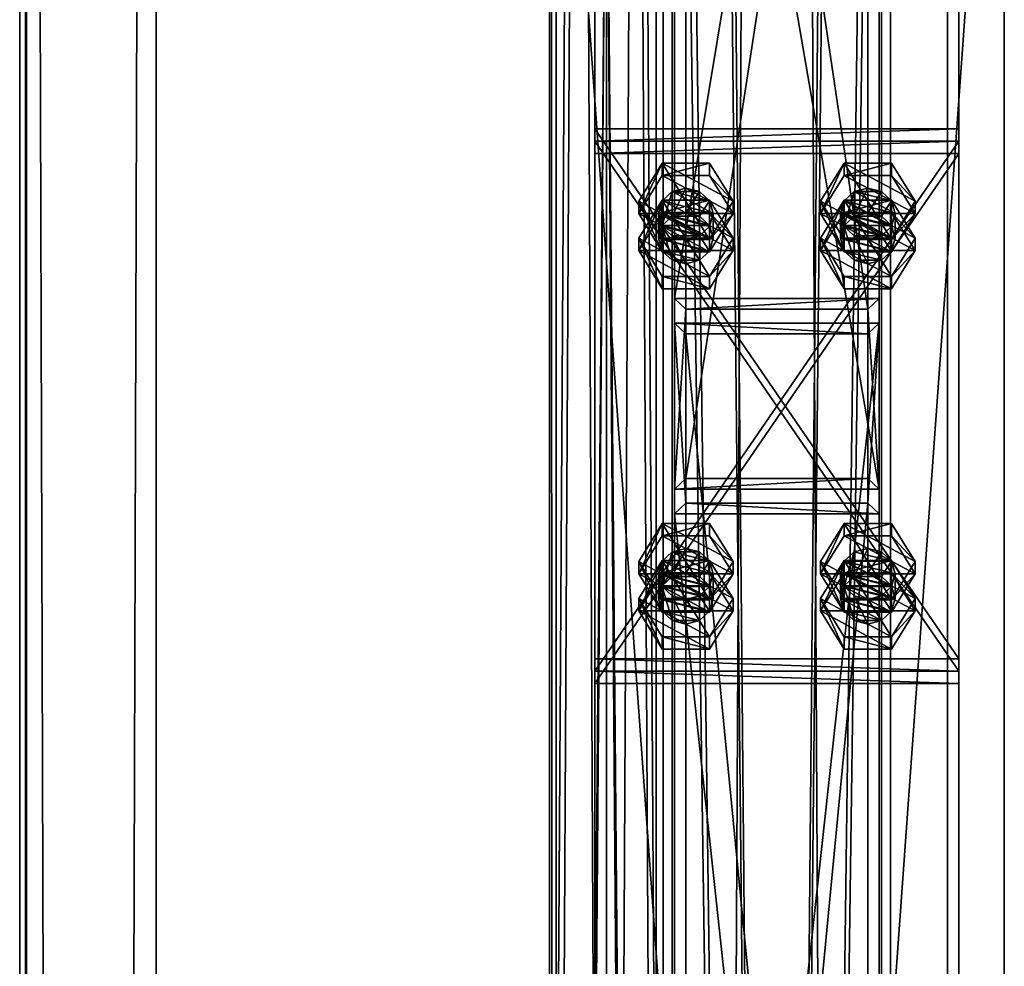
# Model space of a CAD drawing. Header units: millimetres. Extents: x -333 to 67333, y -930 to 39730.
# Tile 191 of 256: x -333 to 100, y 15932 to 16348. Entities that reach past the tile are written whole.
import ezdxf

# ---------------------------------------------------------------- set-up
doc = ezdxf.new("R2010")
doc.units = ezdxf.units.MM
for name, color, linetype in [('13', 7, 'Continuous'), ('4', 7, 'Continuous'), ('5', 7, 'Continuous'), ('6', 7, 'Continuous'), ('95', 7, 'Continuous'), ('99', 7, 'Continuous')]:
    doc.layers.add(name, color=color, linetype=linetype)

msp = doc.modelspace()

# ---------------------------------------------------------------- meshes
at = {"layer": '13', "color": 30}
mesh = msp.add_polyface(dxfattribs=at)
corners = [(-97.06, 23544.7, 4373), (-53.06, 23544.7, 4373), (-53.06, 15255.02, 4373), (-97.06, 15255.02, 4373), (-53.06, 23544.7, 4447), (-53.06, 15255.02, 4447), (-97.06, 23544.7, 4447), (-97.06, 15255.02, 4447), (-100.06, 23544.7, 4370), (-100.06, 23544.7, 4450), (-100.06, 15255.02, 4450), (-100.06, 15255.02, 4370), (-50.06, 23544.7, 4450), (-50.06, 15255.02, 4450), (-50.06, 23544.7, 4370), (-50.06, 15255.02, 4370)]
mesh.append_faces([[corners[k] for k in face] for face in [(0, 2, 3, 3), (1, 5, 2, 2), (4, 7, 5, 5), (6, 3, 7, 7), (8, 10, 11, 11), (9, 13, 10, 10), (12, 15, 13, 13), (14, 11, 15, 15)]], dxfattribs={"vtx0": -1, "color": 30})
mesh.append_faces([[corners[k] for k in face] for face in [(9, 6, 12, 12), (6, 8, 0, 0), (0, 8, 1, 1), (12, 4, 14, 14), (4, 12, 6, 6), (14, 1, 8, 8), (11, 3, 15, 15), (3, 10, 7, 7), (7, 10, 5, 5), (15, 2, 13, 13), (2, 15, 3, 3), (13, 5, 10, 10)]], dxfattribs={"vtx0": -1, "vtx1": -1, "color": 30})
mesh.append_faces([[corners[k] for k in face] for face in [(6, 9, 8, 8), (14, 4, 1, 1), (3, 11, 10, 10), (13, 2, 5, 5)]], dxfattribs={"vtx0": -1, "vtx2": -1, "vtx3": -1, "color": 30})
mesh.append_faces([[corners[k] for k in face] for face in [(0, 1, 2, 2), (1, 4, 5, 5), (4, 6, 7, 7), (6, 0, 3, 3), (8, 9, 10, 10), (9, 12, 13, 13), (12, 14, 15, 15), (14, 8, 11, 11)]], dxfattribs={"vtx2": -1, "vtx3": -1, "color": 30})
mesh = msp.add_polyface(dxfattribs=at)
corners = [(-332.99, -923.3, 3244.25), (-332.99, -910.84, 3185.56), (-332.99, 19421.48, 7502.06), (-332.99, 19409.02, 7560.75), (-329.99, -910.84, 3185.56), (-329.99, 19421.48, 7502.06), (-329.99, -922.68, 3241.32), (-329.99, 19409.65, 7557.82), (-272.99, -922.68, 3241.32), (-272.99, 19409.65, 7557.82), (-272.99, -923.3, 3244.25), (-272.99, 19409.02, 7560.75)]
mesh.append_faces([[corners[k] for k in face] for face in [(0, 2, 3, 3), (1, 5, 2, 2), (4, 7, 5, 5), (6, 9, 7, 7), (8, 11, 9, 9), (10, 3, 11, 11), (0, 4, 1, 1), (8, 0, 10, 10), (7, 2, 5, 5)]], dxfattribs={"vtx0": -1, "color": 30})
mesh.append_faces([[corners[k] for k in face] for face in [(4, 0, 6, 6), (6, 0, 8, 8), (3, 7, 11, 11)]], dxfattribs={"vtx0": -1, "vtx1": -1, "color": 30})
mesh.append_faces([[corners[k] for k in face] for face in [(7, 3, 2, 2)]], dxfattribs={"vtx0": -1, "vtx2": -1, "vtx3": -1, "color": 30})
mesh.append_faces([[corners[k] for k in face] for face in [(9, 11, 7, 7)]], dxfattribs={"vtx1": -1, "color": 30})
mesh.append_faces([[corners[k] for k in face] for face in [(0, 1, 2, 2), (1, 4, 5, 5), (4, 6, 7, 7), (6, 8, 9, 9), (8, 10, 11, 11), (10, 0, 3, 3)]], dxfattribs={"vtx2": -1, "vtx3": -1, "color": 30})
mesh = msp.add_polyface(dxfattribs=at)
corners = [(-100.06, 13576.67, 5870), (-50.06, 13576.67, 5870), (-50.06, 19395, 5870), (-100.06, 19395, 5870), (-100.06, 13576.67, 5950), (-100.06, 19395, 5950), (-50.06, 13576.67, 5950), (-50.06, 19395, 5950), (-53.06, 19395, 5873), (-97.06, 19395, 5873), (-97.06, 19395, 5947), (-53.06, 19395, 5947), (-97.06, 13576.67, 5947), (-53.06, 13576.67, 5947), (-97.06, 13576.67, 5873), (-53.06, 13576.67, 5873)]
mesh.append_faces([[corners[k] for k in face] for face in [(0, 2, 3, 3), (4, 3, 5, 5), (6, 5, 7, 7), (1, 7, 2, 2), (12, 11, 10, 10), (14, 10, 9, 9), (15, 9, 8, 8), (13, 8, 11, 11)]], dxfattribs={"vtx0": -1, "color": 30})
mesh.append_faces([[corners[k] for k in face] for face in [(2, 8, 3, 3), (8, 7, 11, 11), (11, 7, 10, 10), (3, 9, 5, 5), (9, 3, 8, 8), (5, 10, 7, 7), (4, 12, 0, 0), (12, 6, 13, 13), (13, 6, 15, 15), (0, 14, 1, 1), (14, 0, 12, 12), (1, 15, 6, 6)]], dxfattribs={"vtx0": -1, "vtx1": -1, "color": 30})
mesh.append_faces([[corners[k] for k in face] for face in [(8, 2, 7, 7), (5, 9, 10, 10), (12, 4, 6, 6), (1, 14, 15, 15)]], dxfattribs={"vtx0": -1, "vtx2": -1, "vtx3": -1, "color": 30})
mesh.append_faces([[corners[k] for k in face] for face in [(0, 1, 2, 2), (4, 0, 3, 3), (6, 4, 5, 5), (1, 6, 7, 7), (12, 13, 11, 11), (14, 12, 10, 10), (15, 14, 9, 9), (13, 15, 8, 8)]], dxfattribs={"vtx2": -1, "vtx3": -1, "color": 30})
mesh = msp.add_polyface(dxfattribs=at)
corners = [(-100, 9474.38, 2980), (-50, 9474.38, 2980), (-50, 19324.35, 2980), (-100, 19324.35, 2980), (-50, 9474.38, 2983), (-50, 19324.35, 2983), (-97, 9474.38, 2983), (-97, 19324.35, 2983), (-97, 9474.38, 3030), (-97, 19324.35, 3030), (-100, 9474.38, 3030), (-100, 19324.35, 3030)]
mesh.append_faces([[corners[k] for k in face] for face in [(0, 2, 3, 3), (1, 5, 2, 2), (4, 7, 5, 5), (6, 9, 7, 7), (8, 11, 9, 9), (10, 3, 11, 11), (0, 4, 1, 1), (8, 0, 10, 10), (7, 2, 5, 5)]], dxfattribs={"vtx0": -1, "color": 30})
mesh.append_faces([[corners[k] for k in face] for face in [(4, 0, 6, 6), (6, 0, 8, 8), (3, 7, 11, 11)]], dxfattribs={"vtx0": -1, "vtx1": -1, "color": 30})
mesh.append_faces([[corners[k] for k in face] for face in [(7, 3, 2, 2)]], dxfattribs={"vtx0": -1, "vtx2": -1, "vtx3": -1, "color": 30})
mesh.append_faces([[corners[k] for k in face] for face in [(9, 11, 7, 7)]], dxfattribs={"vtx1": -1, "color": 30})
mesh.append_faces([[corners[k] for k in face] for face in [(0, 1, 2, 2), (1, 4, 5, 5), (4, 6, 7, 7), (6, 8, 9, 9), (8, 10, 11, 11), (10, 0, 3, 3)]], dxfattribs={"vtx2": -1, "vtx3": -1, "color": 30})
at = {"layer": '4', "color": 171}
mesh = msp.add_polyface(dxfattribs=at)
corners = [(45, 16768.61, 6628.51), (-45, 16768.61, 6628.51), (-45, 16225.45, 5227.71), (45, 16225.45, 5227.71), (45, 16663.41, 6606.15), (45, 16141.54, 5260.25), (-45, 16663.41, 6606.15), (-45, 16141.54, 5260.25), (-40, 16220.79, 5229.52), (40, 16220.79, 5229.52), (40, 16146.2, 5258.44), (-40, 16146.2, 5258.44), (-40, 16762.76, 6627.26), (40, 16762.76, 6627.26), (-40, 16669.25, 6607.39), (40, 16669.25, 6607.39)]
mesh.append_faces([[corners[k] for k in face] for face in [(0, 2, 3, 3), (4, 3, 5, 5), (6, 5, 7, 7), (1, 7, 2, 2), (12, 9, 8, 8), (14, 8, 11, 11), (15, 11, 10, 10), (13, 10, 9, 9)]], dxfattribs={"vtx0": -1, "color": 171})
mesh.append_faces([[corners[k] for k in face] for face in [(2, 8, 3, 3), (8, 7, 11, 11), (11, 7, 10, 10), (3, 9, 5, 5), (9, 3, 8, 8), (5, 10, 7, 7), (1, 12, 6, 6), (12, 0, 13, 13), (13, 0, 15, 15), (6, 14, 4, 4), (14, 6, 12, 12), (4, 15, 0, 0)]], dxfattribs={"vtx0": -1, "vtx1": -1, "color": 171})
mesh.append_faces([[corners[k] for k in face] for face in [(8, 2, 7, 7), (5, 9, 10, 10), (12, 1, 0, 0), (4, 14, 15, 15)]], dxfattribs={"vtx0": -1, "vtx2": -1, "vtx3": -1, "color": 171})
mesh.append_faces([[corners[k] for k in face] for face in [(0, 1, 2, 2), (4, 0, 3, 3), (6, 4, 5, 5), (1, 6, 7, 7), (12, 13, 9, 9), (14, 12, 8, 8), (15, 14, 11, 11), (13, 15, 10, 10)]], dxfattribs={"vtx2": -1, "vtx3": -1, "color": 171})
mesh = msp.add_polyface(dxfattribs=at)
corners = [(-40, 16209.94, 5201.55), (40, 16209.94, 5201.55), (40, 15387.31, 3080), (-40, 15387.31, 3080), (40, 16135.35, 5230.47), (40, 15301.51, 3080), (-40, 16135.35, 5230.47), (-40, 15301.51, 3080), (-45, 16214.6, 5199.74), (-45, 16130.69, 5232.28), (-45, 15296.14, 3080), (-45, 15392.67, 3080), (45, 16130.69, 5232.28), (45, 15296.14, 3080), (45, 16214.6, 5199.74), (45, 15392.67, 3080)]
mesh.append_faces([[corners[k] for k in face] for face in [(0, 2, 3, 3), (1, 5, 2, 2), (4, 7, 5, 5), (6, 3, 7, 7), (8, 10, 11, 11), (9, 13, 10, 10), (12, 15, 13, 13), (14, 11, 15, 15)]], dxfattribs={"vtx0": -1, "color": 171})
mesh.append_faces([[corners[k] for k in face] for face in [(9, 6, 12, 12), (6, 8, 0, 0), (0, 8, 1, 1), (12, 4, 14, 14), (4, 12, 6, 6), (14, 1, 8, 8), (11, 3, 15, 15), (3, 10, 7, 7), (7, 10, 5, 5), (15, 2, 13, 13), (2, 15, 3, 3), (13, 5, 10, 10)]], dxfattribs={"vtx0": -1, "vtx1": -1, "color": 171})
mesh.append_faces([[corners[k] for k in face] for face in [(6, 9, 8, 8), (14, 4, 1, 1), (3, 11, 10, 10), (13, 2, 5, 5)]], dxfattribs={"vtx0": -1, "vtx2": -1, "vtx3": -1, "color": 171})
mesh.append_faces([[corners[k] for k in face] for face in [(0, 1, 2, 2), (1, 4, 5, 5), (4, 6, 7, 7), (6, 0, 3, 3), (8, 9, 10, 10), (9, 12, 13, 13), (12, 14, 15, 15), (14, 8, 11, 11)]], dxfattribs={"vtx2": -1, "vtx3": -1, "color": 171})
at = {"layer": '5', "color": 131}
mesh = msp.add_polyface(dxfattribs=at)
corners = [(46, 9414.72, 2984), (-46, 9414.72, 2984), (-46, 19384.69, 2984), (46, 19384.69, 2984), (-46, 9414.72, 3076), (-46, 19384.69, 3076), (46, 9414.72, 3076), (46, 19384.69, 3076), (50, 9414.72, 2980), (50, 9414.72, 3080), (50, 19384.69, 3080), (50, 19384.69, 2980), (-50, 9414.72, 3080), (-50, 19384.69, 3080), (-50, 9414.72, 2980), (-50, 19384.69, 2980)]
mesh.append_faces([[corners[k] for k in face] for face in [(0, 2, 3, 3), (1, 5, 2, 2), (4, 7, 5, 5), (6, 3, 7, 7), (8, 10, 11, 11), (9, 13, 10, 10), (12, 15, 13, 13), (14, 11, 15, 15)]], dxfattribs={"vtx0": -1, "color": 131})
mesh.append_faces([[corners[k] for k in face] for face in [(9, 6, 12, 12), (6, 8, 0, 0), (0, 8, 1, 1), (12, 4, 14, 14), (4, 12, 6, 6), (14, 1, 8, 8), (11, 3, 15, 15), (3, 10, 7, 7), (7, 10, 5, 5), (15, 2, 13, 13), (2, 15, 3, 3), (13, 5, 10, 10)]], dxfattribs={"vtx0": -1, "vtx1": -1, "color": 131})
mesh.append_faces([[corners[k] for k in face] for face in [(6, 9, 8, 8), (14, 4, 1, 1), (3, 11, 10, 10), (13, 2, 5, 5)]], dxfattribs={"vtx0": -1, "vtx2": -1, "vtx3": -1, "color": 131})
mesh.append_faces([[corners[k] for k in face] for face in [(0, 1, 2, 2), (1, 4, 5, 5), (4, 6, 7, 7), (6, 0, 3, 3), (8, 9, 10, 10), (9, 12, 13, 13), (12, 14, 15, 15), (14, 8, 11, 11)]], dxfattribs={"vtx2": -1, "vtx3": -1, "color": 131})
at = {"layer": '6', "color": 2}
mesh = msp.add_polyface(dxfattribs=at)
corners = [(80, 19379.86, 7183.53), (-80, 19379.86, 7183.53), (-80, 7954.66, 4755.1), (80, 7954.66, 4755.1), (80, 19379.86, 7347.1), (80, 7921.4, 4911.61), (-80, 19379.86, 7347.1), (-80, 7921.4, 4911.61), (-75, 7953.62, 4759.99), (75, 7953.62, 4759.99), (75, 7922.44, 4906.72), (-75, 7922.44, 4906.72), (75, 19379.86, 7188.64), (75, 19379.86, 7341.99), (-75, 19379.86, 7188.64), (-75, 19379.86, 7341.99)]
mesh.append_faces([[corners[k] for k in face] for face in [(0, 2, 3, 3), (4, 3, 5, 5), (6, 5, 7, 7), (1, 7, 2, 2), (12, 10, 9, 9), (14, 9, 8, 8), (15, 8, 11, 11), (13, 11, 10, 10)]], dxfattribs={"vtx0": -1, "color": 2})
mesh.append_faces([[corners[k] for k in face] for face in [(2, 8, 3, 3), (8, 7, 11, 11), (11, 7, 10, 10), (3, 9, 5, 5), (9, 3, 8, 8), (5, 10, 7, 7), (0, 12, 1, 1), (12, 4, 13, 13), (13, 4, 15, 15), (1, 14, 6, 6), (14, 1, 12, 12), (6, 15, 4, 4)]], dxfattribs={"vtx0": -1, "vtx1": -1, "color": 2})
mesh.append_faces([[corners[k] for k in face] for face in [(8, 2, 7, 7), (5, 9, 10, 10), (12, 0, 4, 4), (6, 14, 15, 15)]], dxfattribs={"vtx0": -1, "vtx2": -1, "vtx3": -1, "color": 2})
mesh.append_faces([[corners[k] for k in face] for face in [(0, 1, 2, 2), (4, 0, 3, 3), (6, 4, 5, 5), (1, 6, 7, 7), (12, 13, 10, 10), (14, 12, 9, 9), (15, 14, 8, 8), (13, 15, 11, 11)]], dxfattribs={"vtx2": -1, "vtx3": -1, "color": 2})
at = {"layer": '95', "color": 7}
mesh = msp.add_polyface(dxfattribs=at)
corners = [(-52, 16251.9, 5185.28), (-50.39, 16257.49, 5183.11), (-50.39, 16268.34, 5211.08), (-52, 16262.74, 5213.25), (-46, 16261.59, 5181.52), (-46, 16272.43, 5209.5), (-40, 16263.09, 5180.94), (-40, 16273.93, 5208.91), (-34, 16261.59, 5181.52), (-34, 16272.43, 5209.5), (-29.61, 16257.49, 5183.11), (-29.61, 16268.34, 5211.08), (-28, 16251.9, 5185.28), (-28, 16262.74, 5213.25), (-29.61, 16257.15, 5215.42), (-34, 16253.05, 5217.01), (-50.39, 16257.15, 5215.42), (-60.78, 16262.74, 5213.25), (-50.39, 16279.53, 5206.74), (-50.39, 16284.95, 5220.73), (-60.78, 16268.17, 5227.24), (-29.61, 16279.53, 5206.74), (-29.61, 16284.95, 5220.73), (-19.22, 16262.74, 5213.25), (-19.22, 16268.17, 5227.24), (-29.61, 16251.38, 5233.75), (-50.39, 16245.96, 5219.76), (-60.78, 16246.47, 5171.3), (-50.39, 16263.26, 5164.79), (-50.39, 16268.68, 5178.77), (-29.61, 16263.26, 5164.79), (-29.61, 16268.68, 5178.77), (-19.22, 16251.9, 5185.28), (-19.22, 16246.47, 5171.3)]
mesh.append_faces([[corners[k] for k in face] for face in [(0, 2, 3, 3), (1, 5, 2, 2), (4, 7, 5, 5), (6, 9, 7, 7), (8, 11, 9, 9), (10, 13, 11, 11), (12, 14, 13, 13), (4, 8, 6, 6), (9, 5, 7, 7), (17, 19, 20, 20), (18, 22, 19, 19), (21, 24, 22, 22), (23, 25, 24, 24), (18, 23, 21, 21), (24, 19, 22, 22), (28, 31, 29, 29), (30, 32, 31, 31), (28, 33, 30, 30), (32, 29, 31, 31)]], dxfattribs={"vtx0": -1, "color": 7})
mesh.append_faces([[corners[k] for k in face] for face in [(8, 4, 10, 10), (14, 3, 13, 13), (13, 5, 11, 11), (11, 5, 9, 9), (25, 19, 24, 24)]], dxfattribs={"vtx0": -1, "vtx1": -1, "color": 7})
mesh.append_faces([[corners[k] for k in face] for face in [(10, 4, 1, 1), (15, 16, 3, 3), (13, 3, 2, 2), (13, 2, 5, 5), (23, 18, 17, 17), (25, 20, 19, 19)]], dxfattribs={"vtx0": -1, "vtx2": -1, "vtx3": -1, "color": 7})
mesh.append_faces([[corners[k] for k in face] for face in [(0, 1, 2, 2), (1, 4, 5, 5), (4, 6, 7, 7), (6, 8, 9, 9), (8, 10, 11, 11), (10, 12, 13, 13), (17, 18, 19, 19), (18, 21, 22, 22), (21, 23, 24, 24), (26, 17, 20, 20), (27, 28, 29, 29), (28, 30, 31, 31)]], dxfattribs={"vtx2": -1, "vtx3": -1, "color": 7})
mesh = msp.add_polyface(dxfattribs=at)
corners = [(28, 16251.9, 5185.28), (29.61, 16257.49, 5183.11), (29.61, 16268.34, 5211.08), (28, 16262.74, 5213.25), (34, 16261.59, 5181.52), (34, 16272.43, 5209.5), (40, 16263.09, 5180.94), (40, 16273.93, 5208.91), (46, 16261.59, 5181.52), (46, 16272.43, 5209.5), (50.39, 16257.49, 5183.11), (50.39, 16268.34, 5211.08), (52, 16251.9, 5185.28), (52, 16262.74, 5213.25), (50.39, 16257.15, 5215.42), (46, 16253.05, 5217.01), (29.61, 16257.15, 5215.42), (19.22, 16262.74, 5213.25), (29.61, 16279.53, 5206.74), (29.61, 16284.95, 5220.73), (19.22, 16268.17, 5227.24), (50.39, 16279.53, 5206.74), (50.39, 16284.95, 5220.73), (60.78, 16262.74, 5213.25), (60.78, 16268.17, 5227.24), (50.39, 16251.38, 5233.75), (29.61, 16245.96, 5219.76), (19.22, 16246.47, 5171.3), (29.61, 16263.26, 5164.79), (29.61, 16268.68, 5178.77), (50.39, 16263.26, 5164.79), (50.39, 16268.68, 5178.77), (60.78, 16251.9, 5185.28), (60.78, 16246.47, 5171.3)]
mesh.append_faces([[corners[k] for k in face] for face in [(0, 2, 3, 3), (1, 5, 2, 2), (4, 7, 5, 5), (6, 9, 7, 7), (8, 11, 9, 9), (10, 13, 11, 11), (12, 14, 13, 13), (4, 8, 6, 6), (9, 5, 7, 7), (17, 19, 20, 20), (18, 22, 19, 19), (21, 24, 22, 22), (23, 25, 24, 24), (18, 23, 21, 21), (24, 19, 22, 22), (28, 31, 29, 29), (30, 32, 31, 31), (28, 33, 30, 30), (32, 29, 31, 31)]], dxfattribs={"vtx0": -1, "color": 7})
mesh.append_faces([[corners[k] for k in face] for face in [(8, 4, 10, 10), (14, 2, 13, 13), (13, 5, 11, 11), (11, 5, 9, 9), (25, 19, 24, 24)]], dxfattribs={"vtx0": -1, "vtx1": -1, "color": 7})
mesh.append_faces([[corners[k] for k in face] for face in [(10, 4, 1, 1), (15, 16, 3, 3), (14, 3, 2, 2), (13, 2, 5, 5), (23, 18, 17, 17), (25, 20, 19, 19)]], dxfattribs={"vtx0": -1, "vtx2": -1, "vtx3": -1, "color": 7})
mesh.append_faces([[corners[k] for k in face] for face in [(0, 1, 2, 2), (1, 4, 5, 5), (4, 6, 7, 7), (6, 8, 9, 9), (8, 10, 11, 11), (10, 12, 13, 13), (17, 18, 19, 19), (18, 21, 22, 22), (21, 23, 24, 24), (26, 17, 20, 20), (27, 28, 29, 29), (28, 30, 31, 31)]], dxfattribs={"vtx2": -1, "vtx3": -1, "color": 7})
mesh = msp.add_polyface(dxfattribs=at)
corners = [(-28, 16251.9, 5185.28), (-29.61, 16246.3, 5187.45), (-29.61, 16257.15, 5215.42), (-34, 16242.21, 5189.04), (-34, 16253.05, 5217.01), (-40, 16240.71, 5189.62), (-40, 16251.55, 5217.59), (-46, 16242.21, 5189.04), (-46, 16253.05, 5217.01), (-50.39, 16246.3, 5187.45), (-50.39, 16257.15, 5215.42), (-52, 16251.9, 5185.28), (-52, 16262.74, 5213.25), (-29.61, 16257.49, 5183.11), (-50.39, 16257.49, 5183.11), (-19.22, 16262.74, 5213.25), (-29.61, 16245.96, 5219.76), (-29.61, 16251.38, 5233.75), (-50.39, 16245.96, 5219.76), (-50.39, 16251.38, 5233.75), (-60.78, 16268.17, 5227.24), (-60.78, 16262.74, 5213.25), (-60.78, 16246.47, 5171.3), (-50.39, 16268.68, 5178.77), (-60.78, 16251.9, 5185.28), (-29.61, 16263.26, 5164.79), (-19.22, 16246.47, 5171.3), (-19.22, 16251.9, 5185.28), (-29.61, 16229.69, 5177.8), (-29.61, 16235.11, 5191.79), (-50.39, 16229.69, 5177.8), (-50.39, 16235.11, 5191.79), (-50.39, 16263.26, 5164.79)]
mesh.append_faces([[corners[k] for k in face] for face in [(1, 4, 2, 2), (3, 6, 4, 4), (5, 8, 6, 6), (7, 10, 8, 8), (9, 12, 10, 10), (3, 7, 5, 5), (8, 4, 6, 6), (16, 19, 17, 17), (18, 20, 19, 19), (16, 21, 18, 18), (20, 17, 19, 19), (22, 23, 24, 24), (26, 29, 27, 27), (28, 31, 29, 29), (30, 24, 31, 31), (28, 22, 30, 30), (24, 29, 31, 31)]], dxfattribs={"vtx0": -1, "color": 7})
mesh.append_faces([[corners[k] for k in face] for face in [(13, 14, 0, 0), (0, 11, 1, 1), (1, 9, 3, 3), (4, 12, 2, 2), (15, 21, 16, 16), (26, 22, 28, 28), (29, 23, 27, 27)]], dxfattribs={"vtx0": -1, "vtx1": -1, "color": 7})
mesh.append_faces([[corners[k] for k in face] for face in [(0, 14, 11, 11), (1, 11, 9, 9), (3, 9, 7, 7), (4, 8, 10, 10), (26, 32, 22, 22), (29, 24, 23, 23)]], dxfattribs={"vtx0": -1, "vtx2": -1, "vtx3": -1, "color": 7})
mesh.append_faces([[corners[k] for k in face] for face in [(0, 1, 2, 2), (1, 3, 4, 4), (3, 5, 6, 6), (5, 7, 8, 8), (7, 9, 10, 10), (9, 11, 12, 12), (15, 16, 17, 17), (16, 18, 19, 19), (25, 26, 27, 27), (26, 28, 29, 29), (28, 30, 31, 31), (30, 22, 24, 24)]], dxfattribs={"vtx2": -1, "vtx3": -1, "color": 7})
mesh = msp.add_polyface(dxfattribs=at)
corners = [(52, 16251.9, 5185.28), (50.39, 16246.3, 5187.45), (50.39, 16257.15, 5215.42), (46, 16242.21, 5189.04), (46, 16253.05, 5217.01), (40, 16240.71, 5189.62), (40, 16251.55, 5217.59), (34, 16242.21, 5189.04), (34, 16253.05, 5217.01), (29.61, 16246.3, 5187.45), (29.61, 16257.15, 5215.42), (28, 16251.9, 5185.28), (28, 16262.74, 5213.25), (50.39, 16257.49, 5183.11), (29.61, 16257.49, 5183.11), (60.78, 16262.74, 5213.25), (50.39, 16245.96, 5219.76), (50.39, 16251.38, 5233.75), (29.61, 16245.96, 5219.76), (29.61, 16251.38, 5233.75), (19.22, 16268.17, 5227.24), (19.22, 16262.74, 5213.25), (19.22, 16246.47, 5171.3), (29.61, 16268.68, 5178.77), (19.22, 16251.9, 5185.28), (50.39, 16263.26, 5164.79), (60.78, 16246.47, 5171.3), (60.78, 16251.9, 5185.28), (50.39, 16229.69, 5177.8), (50.39, 16235.11, 5191.79), (29.61, 16229.69, 5177.8), (29.61, 16235.11, 5191.79), (29.61, 16263.26, 5164.79)]
mesh.append_faces([[corners[k] for k in face] for face in [(1, 4, 2, 2), (3, 6, 4, 4), (5, 8, 6, 6), (7, 10, 8, 8), (9, 12, 10, 10), (3, 7, 5, 5), (8, 4, 6, 6), (16, 19, 17, 17), (18, 20, 19, 19), (16, 21, 18, 18), (20, 17, 19, 19), (22, 23, 24, 24), (26, 29, 27, 27), (28, 31, 29, 29), (30, 24, 31, 31), (28, 22, 30, 30), (24, 29, 31, 31)]], dxfattribs={"vtx0": -1, "color": 7})
mesh.append_faces([[corners[k] for k in face] for face in [(13, 14, 0, 0), (0, 11, 1, 1), (1, 9, 3, 3), (4, 12, 2, 2), (15, 21, 16, 16), (26, 22, 28, 28), (29, 23, 27, 27)]], dxfattribs={"vtx0": -1, "vtx1": -1, "color": 7})
mesh.append_faces([[corners[k] for k in face] for face in [(0, 14, 11, 11), (1, 11, 9, 9), (3, 9, 7, 7), (4, 8, 10, 10), (26, 32, 22, 22), (29, 24, 23, 23)]], dxfattribs={"vtx0": -1, "vtx2": -1, "vtx3": -1, "color": 7})
mesh.append_faces([[corners[k] for k in face] for face in [(0, 1, 2, 2), (1, 3, 4, 4), (3, 5, 6, 6), (5, 7, 8, 8), (7, 9, 10, 10), (9, 11, 12, 12), (15, 16, 17, 17), (16, 18, 19, 19), (25, 26, 27, 27), (26, 28, 29, 29), (28, 30, 31, 31), (30, 22, 24, 24)]], dxfattribs={"vtx2": -1, "vtx3": -1, "color": 7})
mesh = msp.add_polyface(dxfattribs=at)
corners = [(-52, 16093.4, 5246.74), (-50.39, 16098.99, 5244.57), (-50.39, 16109.84, 5272.54), (-52, 16104.24, 5274.71), (-46, 16103.08, 5242.98), (-46, 16113.93, 5270.95), (-40, 16104.58, 5242.4), (-40, 16115.43, 5270.37), (-34, 16103.08, 5242.98), (-34, 16113.93, 5270.95), (-29.61, 16098.99, 5244.57), (-29.61, 16109.84, 5272.54), (-28, 16093.4, 5246.74), (-28, 16104.24, 5274.71), (-29.61, 16098.65, 5276.88), (-50.39, 16098.65, 5276.88), (-60.78, 16104.24, 5274.71), (-50.39, 16121.02, 5268.2), (-50.39, 16126.45, 5282.19), (-60.78, 16109.66, 5288.7), (-29.61, 16121.02, 5268.2), (-29.61, 16126.45, 5282.19), (-19.22, 16104.24, 5274.71), (-19.22, 16109.66, 5288.7), (-29.61, 16092.88, 5295.2), (-50.39, 16087.46, 5281.22), (-60.78, 16087.97, 5232.76), (-50.39, 16104.75, 5226.25), (-50.39, 16110.18, 5240.23), (-29.61, 16104.75, 5226.25), (-29.61, 16110.18, 5240.23), (-19.22, 16093.4, 5246.74), (-19.22, 16087.97, 5232.76)]
mesh.append_faces([[corners[k] for k in face] for face in [(0, 2, 3, 3), (1, 5, 2, 2), (4, 7, 5, 5), (6, 9, 7, 7), (8, 11, 9, 9), (10, 13, 11, 11), (12, 14, 13, 13), (4, 8, 6, 6), (9, 5, 7, 7), (16, 18, 19, 19), (17, 21, 18, 18), (20, 23, 21, 21), (22, 24, 23, 23), (17, 22, 20, 20), (23, 18, 21, 21), (27, 30, 28, 28), (29, 31, 30, 30), (27, 32, 29, 29), (31, 28, 30, 30)]], dxfattribs={"vtx0": -1, "color": 7})
mesh.append_faces([[corners[k] for k in face] for face in [(8, 4, 10, 10), (14, 3, 13, 13), (13, 5, 11, 11), (11, 5, 9, 9), (24, 18, 23, 23)]], dxfattribs={"vtx0": -1, "vtx1": -1, "color": 7})
mesh.append_faces([[corners[k] for k in face] for face in [(10, 4, 1, 1), (14, 15, 3, 3), (13, 3, 2, 2), (13, 2, 5, 5), (22, 17, 16, 16), (24, 19, 18, 18)]], dxfattribs={"vtx0": -1, "vtx2": -1, "vtx3": -1, "color": 7})
mesh.append_faces([[corners[k] for k in face] for face in [(0, 1, 2, 2), (1, 4, 5, 5), (4, 6, 7, 7), (6, 8, 9, 9), (8, 10, 11, 11), (10, 12, 13, 13), (16, 17, 18, 18), (17, 20, 21, 21), (20, 22, 23, 23), (25, 16, 19, 19), (26, 27, 28, 28), (27, 29, 30, 30)]], dxfattribs={"vtx2": -1, "vtx3": -1, "color": 7})
mesh = msp.add_polyface(dxfattribs=at)
corners = [(28, 16093.4, 5246.74), (29.61, 16098.99, 5244.57), (29.61, 16109.84, 5272.54), (28, 16104.24, 5274.71), (34, 16103.08, 5242.98), (34, 16113.93, 5270.95), (40, 16104.58, 5242.4), (40, 16115.43, 5270.37), (46, 16103.08, 5242.98), (46, 16113.93, 5270.95), (50.39, 16098.99, 5244.57), (50.39, 16109.84, 5272.54), (52, 16093.4, 5246.74), (52, 16104.24, 5274.71), (50.39, 16098.65, 5276.88), (29.61, 16098.65, 5276.88), (19.22, 16104.24, 5274.71), (29.61, 16121.02, 5268.2), (29.61, 16126.45, 5282.19), (19.22, 16109.66, 5288.7), (50.39, 16121.02, 5268.2), (50.39, 16126.45, 5282.19), (60.78, 16104.24, 5274.71), (60.78, 16109.66, 5288.7), (50.39, 16092.88, 5295.2), (29.61, 16087.46, 5281.22), (19.22, 16087.97, 5232.76), (29.61, 16104.75, 5226.25), (29.61, 16110.18, 5240.23), (50.39, 16104.75, 5226.25), (50.39, 16110.18, 5240.23), (60.78, 16093.4, 5246.74), (60.78, 16087.97, 5232.76)]
mesh.append_faces([[corners[k] for k in face] for face in [(0, 2, 3, 3), (1, 5, 2, 2), (4, 7, 5, 5), (6, 9, 7, 7), (8, 11, 9, 9), (10, 13, 11, 11), (12, 14, 13, 13), (4, 8, 6, 6), (11, 7, 9, 9), (16, 18, 19, 19), (17, 21, 18, 18), (20, 23, 21, 21), (22, 24, 23, 23), (17, 22, 20, 20), (23, 18, 21, 21), (27, 30, 28, 28), (29, 31, 30, 30), (27, 32, 29, 29), (31, 28, 30, 30)]], dxfattribs={"vtx0": -1, "color": 7})
mesh.append_faces([[corners[k] for k in face] for face in [(8, 4, 10, 10), (14, 2, 13, 13), (13, 2, 11, 11), (24, 18, 23, 23)]], dxfattribs={"vtx0": -1, "vtx1": -1, "color": 7})
mesh.append_faces([[corners[k] for k in face] for face in [(10, 4, 1, 1), (14, 15, 3, 3), (14, 3, 2, 2), (11, 2, 5, 5), (11, 5, 7, 7), (22, 17, 16, 16), (24, 19, 18, 18)]], dxfattribs={"vtx0": -1, "vtx2": -1, "vtx3": -1, "color": 7})
mesh.append_faces([[corners[k] for k in face] for face in [(0, 1, 2, 2), (1, 4, 5, 5), (4, 6, 7, 7), (6, 8, 9, 9), (8, 10, 11, 11), (10, 12, 13, 13), (16, 17, 18, 18), (17, 20, 21, 21), (20, 22, 23, 23), (25, 16, 19, 19), (26, 27, 28, 28), (27, 29, 30, 30)]], dxfattribs={"vtx2": -1, "vtx3": -1, "color": 7})
mesh = msp.add_polyface(dxfattribs=at)
corners = [(-28, 16093.4, 5246.74), (-29.61, 16087.8, 5248.91), (-29.61, 16098.65, 5276.88), (-34, 16083.71, 5250.5), (-34, 16094.55, 5278.47), (-40, 16082.21, 5251.08), (-40, 16093.05, 5279.05), (-46, 16083.71, 5250.5), (-46, 16094.55, 5278.47), (-50.39, 16087.8, 5248.91), (-50.39, 16098.65, 5276.88), (-52, 16093.4, 5246.74), (-52, 16104.24, 5274.71), (-29.61, 16098.99, 5244.57), (-50.39, 16098.99, 5244.57), (-19.22, 16104.24, 5274.71), (-29.61, 16087.46, 5281.22), (-29.61, 16092.88, 5295.2), (-50.39, 16087.46, 5281.22), (-50.39, 16092.88, 5295.2), (-60.78, 16109.66, 5288.7), (-60.78, 16104.24, 5274.71), (-60.78, 16087.97, 5232.76), (-50.39, 16110.18, 5240.23), (-60.78, 16093.4, 5246.74), (-29.61, 16104.75, 5226.25), (-19.22, 16087.97, 5232.76), (-19.22, 16093.4, 5246.74), (-29.61, 16071.19, 5239.26), (-29.61, 16076.61, 5253.25), (-50.39, 16071.19, 5239.26), (-50.39, 16076.61, 5253.25), (-50.39, 16104.75, 5226.25)]
mesh.append_faces([[corners[k] for k in face] for face in [(1, 4, 2, 2), (3, 6, 4, 4), (5, 8, 6, 6), (7, 10, 8, 8), (9, 12, 10, 10), (3, 7, 5, 5), (10, 6, 8, 8), (16, 19, 17, 17), (18, 20, 19, 19), (16, 21, 18, 18), (20, 17, 19, 19), (22, 23, 24, 24), (26, 29, 27, 27), (28, 31, 29, 29), (30, 24, 31, 31), (28, 22, 30, 30), (24, 29, 31, 31)]], dxfattribs={"vtx0": -1, "color": 7})
mesh.append_faces([[corners[k] for k in face] for face in [(13, 14, 0, 0), (0, 11, 1, 1), (1, 9, 3, 3), (6, 10, 4, 4), (4, 10, 2, 2), (15, 21, 16, 16), (26, 22, 28, 28), (29, 23, 27, 27)]], dxfattribs={"vtx0": -1, "vtx1": -1, "color": 7})
mesh.append_faces([[corners[k] for k in face] for face in [(0, 14, 11, 11), (1, 11, 9, 9), (3, 9, 7, 7), (26, 32, 22, 22), (29, 24, 23, 23)]], dxfattribs={"vtx0": -1, "vtx2": -1, "vtx3": -1, "color": 7})
mesh.append_faces([[corners[k] for k in face] for face in [(0, 1, 2, 2), (1, 3, 4, 4), (3, 5, 6, 6), (5, 7, 8, 8), (7, 9, 10, 10), (9, 11, 12, 12), (15, 16, 17, 17), (16, 18, 19, 19), (25, 26, 27, 27), (26, 28, 29, 29), (28, 30, 31, 31), (30, 22, 24, 24)]], dxfattribs={"vtx2": -1, "vtx3": -1, "color": 7})
mesh = msp.add_polyface(dxfattribs=at)
corners = [(52, 16093.4, 5246.74), (50.39, 16087.8, 5248.91), (50.39, 16098.65, 5276.88), (46, 16083.71, 5250.5), (46, 16094.55, 5278.47), (40, 16082.21, 5251.08), (40, 16093.05, 5279.05), (34, 16083.71, 5250.5), (34, 16094.55, 5278.47), (29.61, 16087.8, 5248.91), (29.61, 16098.65, 5276.88), (28, 16093.4, 5246.74), (28, 16104.24, 5274.71), (50.39, 16098.99, 5244.57), (29.61, 16098.99, 5244.57), (60.78, 16104.24, 5274.71), (50.39, 16087.46, 5281.22), (50.39, 16092.88, 5295.2), (29.61, 16087.46, 5281.22), (29.61, 16092.88, 5295.2), (19.22, 16109.66, 5288.7), (19.22, 16104.24, 5274.71), (19.22, 16087.97, 5232.76), (29.61, 16110.18, 5240.23), (19.22, 16093.4, 5246.74), (50.39, 16104.75, 5226.25), (60.78, 16087.97, 5232.76), (60.78, 16093.4, 5246.74), (50.39, 16071.19, 5239.26), (50.39, 16076.61, 5253.25), (29.61, 16071.19, 5239.26), (29.61, 16076.61, 5253.25), (29.61, 16104.75, 5226.25)]
mesh.append_faces([[corners[k] for k in face] for face in [(1, 4, 2, 2), (3, 6, 4, 4), (5, 8, 6, 6), (7, 10, 8, 8), (9, 12, 10, 10), (3, 7, 5, 5), (10, 6, 8, 8), (16, 19, 17, 17), (18, 20, 19, 19), (16, 21, 18, 18), (20, 17, 19, 19), (22, 23, 24, 24), (26, 29, 27, 27), (28, 31, 29, 29), (30, 24, 31, 31), (28, 22, 30, 30), (24, 29, 31, 31)]], dxfattribs={"vtx0": -1, "color": 7})
mesh.append_faces([[corners[k] for k in face] for face in [(13, 14, 0, 0), (0, 11, 1, 1), (1, 11, 3, 3), (6, 10, 4, 4), (4, 10, 2, 2), (15, 21, 16, 16), (26, 22, 28, 28), (29, 23, 27, 27)]], dxfattribs={"vtx0": -1, "vtx1": -1, "color": 7})
mesh.append_faces([[corners[k] for k in face] for face in [(0, 14, 11, 11), (3, 11, 9, 9), (3, 9, 7, 7), (26, 32, 22, 22), (29, 24, 23, 23)]], dxfattribs={"vtx0": -1, "vtx2": -1, "vtx3": -1, "color": 7})
mesh.append_faces([[corners[k] for k in face] for face in [(0, 1, 2, 2), (1, 3, 4, 4), (3, 5, 6, 6), (5, 7, 8, 8), (7, 9, 10, 10), (9, 11, 12, 12), (15, 16, 17, 17), (16, 18, 19, 19), (25, 26, 27, 27), (26, 28, 29, 29), (28, 30, 31, 31), (30, 22, 24, 24)]], dxfattribs={"vtx2": -1, "vtx3": -1, "color": 7})
at = {"layer": '99', "color": 7}
mesh = msp.add_polyface(dxfattribs=at)
corners = [(100, 1810, 1000), (-100, 1810, 1000), (-100, 4590, 1000), (100, 4590, 1000), (100, 1810, 2280), (-100, 1810, 2280), (100, 4590, 2280), (-100, 4590, 2280), (100, 0, 2950), (-100, 0, 2950), (-100, 38800, 2950), (100, 38800, 2950), (100, 38800, -700), (-100, 38800, -700), (-100, 0, -700), (100, 0, -700), (100, 36990, 2280), (-100, 36990, 2280), (-100, 34210, 2280), (100, 34210, 2280), (-100, 34210, 1000), (100, 34210, 1000), (-100, 36990, 1000), (100, 36990, 1000), (100, 19847.42, 2200), (-100, 19847.42, 2200), (-100, 18949.94, 2200), (100, 18949.94, 2200), (-100, 18949.94, 100), (100, 18949.94, 100), (-100, 19847.42, 100), (100, 19847.42, 100), (100, 30990, 2280), (-100, 30990, 2280), (-100, 28210, 2280), (100, 28210, 2280), (-100, 28210, 1000), (100, 28210, 1000), (-100, 30990, 1000), (100, 30990, 1000), (100, 24990, 2280), (-100, 24990, 2280), (-100, 22210, 2280), (100, 22210, 2280), (-100, 22210, 1000), (100, 22210, 1000), (-100, 24990, 1000), (100, 24990, 1000), (100, 16590, 2280), (-100, 16590, 2280), (-100, 13810, 2280), (100, 13810, 2280), (-100, 13810, 1000), (100, 13810, 1000), (-100, 16590, 1000), (100, 16590, 1000), (100, 10590, 1000), (100, 10590, 2280), (100, 7810, 2280), (100, 7810, 1000), (-100, 7810, 2280), (-100, 7810, 1000), (-100, 10590, 1000), (-100, 10590, 2280)]
mesh.append_faces([[corners[k] for k in face] for face in [(0, 2, 3, 3), (4, 1, 0, 0), (6, 5, 4, 4), (3, 7, 6, 6), (8, 10, 11, 11), (12, 10, 13, 13), (14, 12, 13, 13), (8, 14, 9, 9), (16, 18, 19, 19), (19, 20, 21, 21), (21, 22, 23, 23), (23, 17, 16, 16), (24, 26, 27, 27), (27, 28, 29, 29), (29, 30, 31, 31), (31, 25, 24, 24), (32, 34, 35, 35), (35, 36, 37, 37), (37, 38, 39, 39), (39, 33, 32, 32), (40, 42, 43, 43), (43, 44, 45, 45), (45, 46, 47, 47), (47, 41, 40, 40), (48, 50, 51, 51), (51, 52, 53, 53), (53, 54, 55, 55), (55, 49, 48, 48), (58, 61, 59, 59), (59, 62, 56, 56), (56, 63, 57, 57), (57, 60, 58, 58)]], dxfattribs={"vtx0": -1, "color": 7})
mesh.append_faces([[corners[k] for k in face] for face in [(29, 55, 27, 27), (55, 56, 53, 53), (27, 48, 24, 24), (15, 29, 12, 12), (0, 8, 4, 4), (4, 8, 6, 6), (58, 8, 57, 57), (51, 8, 48, 48), (43, 8, 40, 40), (35, 8, 32, 32), (19, 8, 16, 16), (12, 23, 11, 11), (31, 12, 29, 29), (23, 39, 21, 21), (11, 16, 8, 8), (32, 21, 39, 39), (21, 32, 19, 19), (40, 37, 47, 47), (37, 40, 35, 35), (24, 45, 31, 31), (45, 24, 43, 43), (57, 53, 56, 56), (53, 57, 51, 51), (6, 59, 3, 3), (59, 6, 58, 58), (42, 25, 44, 44), (25, 42, 26, 26), (44, 30, 46, 46), (36, 30, 38, 38), (20, 30, 22, 22), (9, 5, 10, 10), (5, 14, 1, 1), (1, 14, 2, 2), (61, 14, 62, 62), (52, 14, 54, 54), (28, 14, 30, 30), (10, 17, 13, 13), (17, 33, 18, 18), (13, 30, 14, 14), (38, 18, 33, 33), (18, 38, 20, 20), (46, 34, 41, 41), (34, 46, 36, 36), (26, 54, 28, 28), (62, 50, 63, 63), (50, 62, 52, 52), (2, 60, 7, 7), (60, 2, 61, 61)]], dxfattribs={"vtx0": -1, "vtx1": -1, "color": 7})
mesh.append_faces([[corners[k] for k in face] for face in [(55, 29, 0, 0), (55, 3, 59, 59), (29, 15, 0, 0), (6, 8, 58, 58), (57, 8, 51, 51), (48, 8, 43, 43), (40, 8, 35, 35), (32, 8, 19, 19), (23, 12, 31, 31), (23, 31, 45, 45), (23, 47, 37, 37), (43, 24, 48, 48), (46, 30, 36, 36), (38, 30, 20, 20), (2, 14, 61, 61), (62, 14, 52, 52), (54, 14, 28, 28), (17, 10, 5, 5), (17, 7, 60, 60), (17, 63, 50, 50), (17, 49, 42, 42), (17, 41, 34, 34), (13, 22, 30, 30), (49, 26, 42, 42)]], dxfattribs={"vtx0": -1, "vtx1": -1, "vtx2": -1, "vtx3": -1, "color": 7})
mesh.append_faces([[corners[k] for k in face] for face in [(55, 0, 3, 3), (55, 59, 56, 56), (27, 55, 48, 48), (0, 15, 8, 8), (23, 45, 47, 47), (23, 37, 39, 39), (11, 23, 16, 16), (44, 25, 30, 30), (5, 9, 14, 14), (17, 5, 7, 7), (17, 60, 63, 63), (17, 50, 49, 49), (17, 42, 41, 41), (17, 34, 33, 33), (13, 17, 22, 22), (26, 49, 54, 54)]], dxfattribs={"vtx0": -1, "vtx2": -1, "vtx3": -1, "color": 7})
mesh.append_faces([[corners[k] for k in face] for face in [(0, 1, 2, 2), (4, 5, 1, 1), (6, 7, 5, 5), (3, 2, 7, 7), (8, 9, 10, 10), (12, 11, 10, 10), (14, 15, 12, 12), (8, 15, 14, 14), (16, 17, 18, 18), (19, 18, 20, 20), (21, 20, 22, 22), (23, 22, 17, 17), (24, 25, 26, 26), (27, 26, 28, 28), (29, 28, 30, 30), (31, 30, 25, 25), (32, 33, 34, 34), (35, 34, 36, 36), (37, 36, 38, 38), (39, 38, 33, 33), (40, 41, 42, 42), (43, 42, 44, 44), (45, 44, 46, 46), (47, 46, 41, 41), (48, 49, 50, 50), (51, 50, 52, 52), (53, 52, 54, 54), (55, 54, 49, 49), (58, 60, 61, 61), (59, 61, 62, 62), (56, 62, 63, 63), (57, 63, 60, 60)]], dxfattribs={"vtx2": -1, "vtx3": -1, "color": 7})
mesh = msp.add_polyface(dxfattribs=at)
corners = [(80, 16066.95, 5289.17), (-80, 16066.95, 5289.17), (-80, 16300.04, 5198.79), (80, 16300.04, 5198.79), (-80, 16061.52, 5275.19), (-80, 16294.61, 5184.81), (80, 16061.52, 5275.19), (80, 16294.61, 5184.81)]
mesh.append_faces([[corners[k] for k in face] for face in [(0, 2, 3, 3), (1, 5, 2, 2), (4, 7, 5, 5), (6, 3, 7, 7), (1, 6, 4, 4), (3, 5, 7, 7)]], dxfattribs={"vtx0": -1, "color": 7})
mesh.append_faces([[corners[k] for k in face] for face in [(0, 1, 2, 2), (1, 4, 5, 5), (4, 6, 7, 7), (6, 0, 3, 3), (1, 0, 6, 6), (3, 2, 5, 5)]], dxfattribs={"vtx2": -1, "vtx3": -1, "color": 7})
mesh = msp.add_polyface(dxfattribs=at)
corners = [(80, 16061.52, 5275.19), (-80, 16061.52, 5275.19), (-80, 16294.61, 5184.81), (80, 16294.61, 5184.81), (-80, 16056.1, 5261.2), (-80, 16289.19, 5170.82), (80, 16056.1, 5261.2), (80, 16289.19, 5170.82)]
mesh.append_faces([[corners[k] for k in face] for face in [(0, 2, 3, 3), (1, 5, 2, 2), (4, 7, 5, 5), (6, 3, 7, 7), (1, 6, 4, 4), (3, 5, 7, 7)]], dxfattribs={"vtx0": -1, "color": 7})
mesh.append_faces([[corners[k] for k in face] for face in [(0, 1, 2, 2), (1, 4, 5, 5), (4, 6, 7, 7), (6, 0, 3, 3), (1, 0, 6, 6), (3, 2, 5, 5)]], dxfattribs={"vtx2": -1, "vtx3": -1, "color": 7})

doc.saveas('drawing.dxf')
